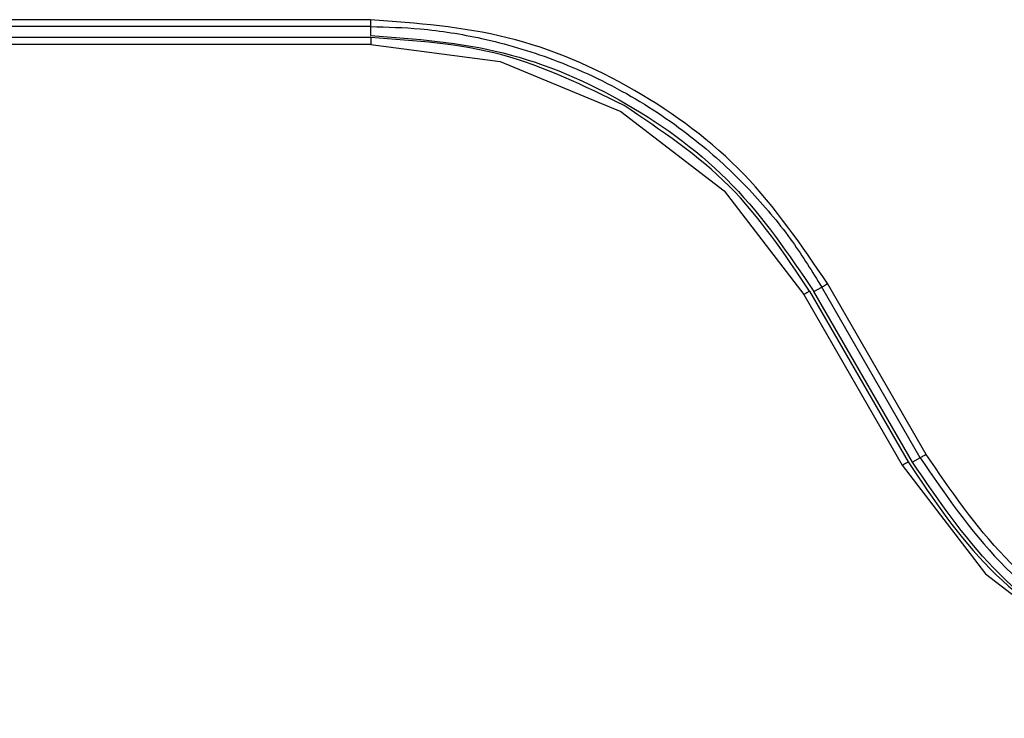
# Model space of a CAD drawing. Header units: inches. Extents: x 170 to 312, y 215 to 248.
# Tile 119 of 256: x 200.9418 to 200.9796, y 222.4472 to 222.4741. Entities that reach past the tile are written whole.
import ezdxf

# ---------------------------------------------------------------- set-up
doc = ezdxf.new("R2010")
doc.units = ezdxf.units.IN
doc.header["$LTSCALE"] = 0.25
doc.header["$MEASUREMENT"] = 0
doc.layers.add('MOTOR LH', color=7, linetype='Continuous')

msp = doc.modelspace()

# ---------------------------------------------------------------- linework, layer by layer
at = {"layer": 'MOTOR LH'}
for p, q in [((200.9552661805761, 222.4740947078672), (200.9352884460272, 222.4740947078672)), ((200.9552661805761, 222.4738317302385), (200.9352884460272, 222.4738317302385)), ((200.9552661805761, 222.4738317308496), (200.9552661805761, 222.4734881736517)), ((200.9552720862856, 222.473404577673), (200.934481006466, 222.473404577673)), ((200.9552720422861, 222.4733945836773), (200.9552720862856, 222.4734046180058)), ((200.955272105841, 222.4731424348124), (200.9344810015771, 222.4731424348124)), ((200.955272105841, 222.4731424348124), (200.960246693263, 222.4724875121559)), ((200.960246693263, 222.4724875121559), (200.9648821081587, 222.4705672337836)), ((200.9648821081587, 222.4705672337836), (200.9688626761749, 222.4675127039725)), ((200.9688626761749, 222.4675127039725), (200.9719170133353, 222.463531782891)), ((200.9723139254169, 222.4636456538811), (200.9726115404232, 222.4638174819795)), ((200.9763997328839, 222.457255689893), (200.9726115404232, 222.463817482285)), ((200.9766270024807, 222.4573861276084), (200.9728388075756, 222.4639484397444)), ((200.9719170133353, 222.463531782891), (200.9757051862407, 222.4569694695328)), ((200.972144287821, 222.4636634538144), (200.9759324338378, 222.457101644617)), ((200.9761023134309, 222.4570839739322), (200.9723139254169, 222.4636456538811)), ((200.9757051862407, 222.4569694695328), (200.9789072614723, 222.4527956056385)), ((200.9763997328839, 222.457255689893), (200.9761023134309, 222.4570839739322)), ((200.9789072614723, 222.4527956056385), (200.9830804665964, 222.4495929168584))]:
    msp.add_line(p, q, dxfattribs=at)
for points, knots in [([(200.9728388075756, 222.4639484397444), (200.971836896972, 222.4654160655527), (200.9698330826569, 222.4683513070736), (200.9655135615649, 222.4715523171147), (200.9605818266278, 222.4736928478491), (200.9570380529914, 222.4739607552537), (200.9552661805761, 222.4740947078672)], [0, 0, 0, 0, 0.2500048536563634, 0.5000079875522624, 0.7500060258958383, 1, 1, 1, 1]), ([(200.9552661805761, 222.4740947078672), (200.9552661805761, 222.4740606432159), (200.9552661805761, 222.4739925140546), (200.9552661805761, 222.4739061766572), (200.9552661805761, 222.4738451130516), (200.9552661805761, 222.4738361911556), (200.9552661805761, 222.4738317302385)], [0, 0, 0, 0, 0.2500033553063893, 0.5000056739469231, 0.7500045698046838, 1, 1, 1, 1]), ([(200.9552661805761, 222.4738317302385), (200.9559032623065, 222.4738138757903), (200.9573351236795, 222.4737737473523), (200.959695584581, 222.4733910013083), (200.9624450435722, 222.4725880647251), (200.9652786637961, 222.4712507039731), (200.9678447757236, 222.4694865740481), (200.9698941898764, 222.4675626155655), (200.9714578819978, 222.4656831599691), (200.9722484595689, 222.4644046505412), (200.9726115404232, 222.4638174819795)], [0, 0, 0, 0, 0.09116499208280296, 0.2048962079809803, 0.3411780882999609, 0.4999915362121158, 0.6512486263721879, 0.7850097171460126, 0.9012635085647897, 1, 1, 1, 1]), ([(200.9552661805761, 222.4734881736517), (200.9569851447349, 222.473358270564), (200.9604230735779, 222.4730984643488), (200.9652077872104, 222.4710225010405), (200.9693979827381, 222.4679168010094), (200.9713419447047, 222.4650693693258), (200.9723139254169, 222.4636456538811)], [0, 0, 0, 0, 0.2499999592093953, 0.4999999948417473, 0.7500000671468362, 1, 1, 1, 1]), ([(200.9650133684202, 222.4707943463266), (200.9634757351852, 222.4715500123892), (200.9604004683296, 222.473061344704), (200.9569815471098, 222.4732901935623), (200.9552720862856, 222.4734046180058)], [0, 0, 0, 0, 0.4999999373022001, 1, 1, 1, 1]), ([(200.9552720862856, 222.473404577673), (200.9552720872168, 222.4734006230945), (200.9552720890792, 222.4733927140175), (200.9552721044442, 222.4733321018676), (200.9552720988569, 222.4732454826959), (200.955272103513, 222.4731767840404), (200.955272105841, 222.4731424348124)], [0, 0, 0, 0, 0.2500009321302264, 0.4999968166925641, 0.7499991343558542, 1, 1, 1, 1]), ([(200.972144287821, 222.4636634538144), (200.9711904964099, 222.4650866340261), (200.9692829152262, 222.4679329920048), (200.966436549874, 222.4698405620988), (200.9650133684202, 222.4707943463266)], [0, 0, 0, 0, 0.5000004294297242, 1, 1, 1, 1]), ([(200.9726115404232, 222.463817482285), (200.9726154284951, 222.4638196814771), (200.9726232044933, 222.4638240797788), (200.9726759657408, 222.4638544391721), (200.9727505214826, 222.4638974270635), (200.9728093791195, 222.463931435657), (200.9728388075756, 222.4639484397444)], [0, 0, 0, 0, 0.2500059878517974, 0.5000026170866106, 0.750004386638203, 1, 1, 1, 1]), ([(200.9719170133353, 222.4635317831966), (200.9719321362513, 222.4635405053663), (200.9719622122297, 222.4635578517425), (200.9720193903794, 222.4635908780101), (200.9720820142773, 222.4636271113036), (200.9721243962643, 222.4636517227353), (200.9721427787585, 222.4636624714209), (200.9721438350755, 222.463663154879), (200.9721443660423, 222.463663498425)], [0, 0, 0, 0, 0.1263392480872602, 0.2512595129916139, 0.5000438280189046, 0.7488406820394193, 0.8737526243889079, 1, 1, 1, 1]), ([(200.9766270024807, 222.4573861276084), (200.9765975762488, 222.4573691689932), (200.976538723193, 222.4573352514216), (200.9764641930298, 222.4572924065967), (200.9764114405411, 222.4572621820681), (200.9764036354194, 222.457257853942), (200.9763997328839, 222.457255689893)], [0, 0, 0, 0, 0.2500000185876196, 0.5000050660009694, 0.750004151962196, 1, 1, 1, 1]), ([(200.9931500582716, 222.4478450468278), (200.9914838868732, 222.447970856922), (200.9881515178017, 222.4482224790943), (200.9835142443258, 222.4502356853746), (200.9794526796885, 222.4532457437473), (200.9775688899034, 222.4560060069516), (200.9766270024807, 222.4573861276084)], [0, 0, 0, 0, 0.2499987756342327, 0.5000014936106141, 0.7500027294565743, 1, 1, 1, 1]), ([(200.9757051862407, 222.4569694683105), (200.9757203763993, 222.4569782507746), (200.9757505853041, 222.4569957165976), (200.9758079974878, 222.4570289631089), (200.9758707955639, 222.4570654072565), (200.9759130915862, 222.4570900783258), (200.9759311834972, 222.4571007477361), (200.9759319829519, 222.4571013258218), (200.9759323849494, 222.4571016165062)], [0, 0, 0, 0, 0.1263358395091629, 0.2512460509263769, 0.5000057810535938, 0.748767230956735, 0.8736702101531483, 1, 1, 1, 1]), ([(200.9759324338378, 222.457101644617), (200.9769060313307, 222.4556487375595), (200.9788532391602, 222.4527429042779), (200.9817588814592, 222.4507954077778), (200.9832117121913, 222.4498216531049)], [0, 0, 0, 0, 0.4999967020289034, 1, 1, 1, 1]), ([(200.9931500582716, 222.4472414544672), (200.9914310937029, 222.4473713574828), (200.9879931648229, 222.4476311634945), (200.9832084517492, 222.4497071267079), (200.9790182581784, 222.4528128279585), (200.9770742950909, 222.4556602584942), (200.9761023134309, 222.4570839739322)], [0, 0, 0, 0, 0.2500000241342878, 0.5000000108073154, 0.7499999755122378, 1, 1, 1, 1]), ([(200.9763997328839, 222.457255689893), (200.9773546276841, 222.4558567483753), (200.9792644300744, 222.4530588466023), (200.9833274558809, 222.4500481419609), (200.9880136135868, 222.4479863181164), (200.9913928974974, 222.447721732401), (200.9931500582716, 222.4475841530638)], [0, 0, 0, 0, 0.2499951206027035, 0.4999935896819, 0.7400065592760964, 1, 1, 1, 1])]:
    msp.add_open_spline(points, degree=3, knots=knots, dxfattribs=at)

doc.saveas('drawing.dxf')
